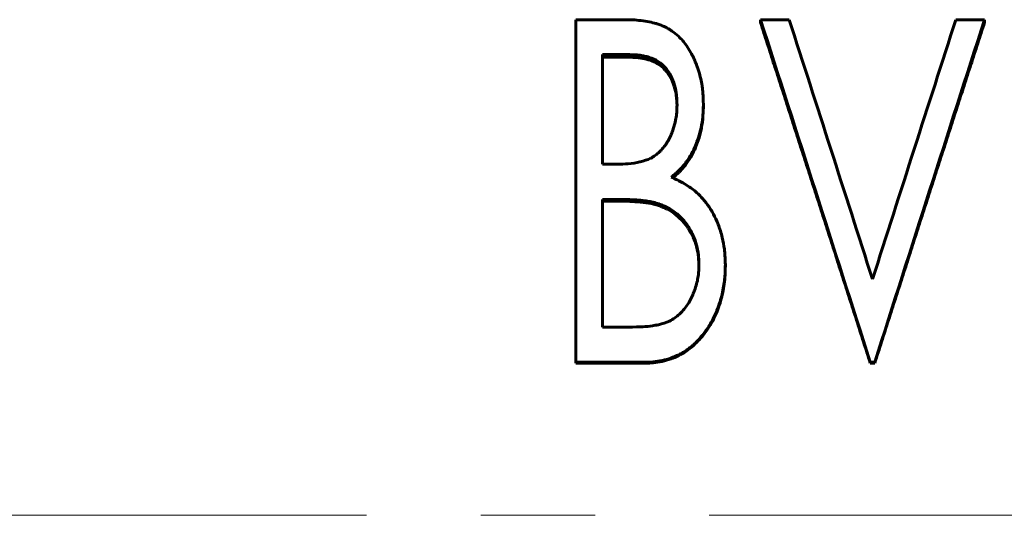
# Model space of a CAD drawing. Header units: millimetres. Extents: x 0 to 428, y 0 to 297.
# Tile 10 of 26: x 98.89 to 111.82, y 152.66 to 159.17. Entities that reach past the tile are written whole.
import ezdxf

# ---------------------------------------------------------------- set-up
doc = ezdxf.new("R2010")
doc.units = ezdxf.units.MM
doc.linetypes.add('K5LT_AXLED', pattern=[12, 7.5, -1.5, 1.5, -1.5])
doc.linetypes.add('K5LT_BASIC', pattern=[0])
doc.layers.add('Системный слой (1)', color=7, linetype='Continuous', true_color=0x6c6c6c)

# ---------------------------------------------------------------- blocks, each defined once
blk = doc.blocks.new('U15')
at = {"layer": 'Системный слой (1)', "color": 150, "linetype": 'K5LT_BASIC', "lineweight": 60, "true_color": 0x0080ff}
for p, q in [((107.291, 156.726), (107.264, 156.736)), ((107.31, 156.719), (107.291, 156.726)), ((107.318, 156.716), (107.31, 156.719)), ((107.322, 156.714), (107.318, 156.716)), ((107.323, 156.714), (107.322, 156.714)), ((107.324, 156.713), (107.323, 156.714)), ((107.325, 156.713), (107.324, 156.713)), ((107.34, 156.707), (107.325, 156.713)), ((107.325, 156.713), (107.325, 156.713)), ((107.325, 156.713), (107.325, 156.713)), ((107.325, 156.713), (107.325, 156.713)), ((107.363, 156.697), (107.34, 156.707)), ((107.374, 156.692), (107.363, 156.697)), ((107.38, 156.69), (107.374, 156.692)), ((107.382, 156.688), (107.38, 156.69)), ((107.383, 156.688), (107.382, 156.688)), ((107.384, 156.687), (107.383, 156.688)), ((107.385, 156.687), (107.384, 156.687)), ((107.384, 156.687), (107.384, 156.687)), ((107.393, 156.683), (107.385, 156.687)), ((107.385, 156.687), (107.385, 156.687)), ((107.445, 156.653), (107.393, 156.683)), ((107.47, 156.637), (107.445, 156.653)), ((107.483, 156.628), (107.47, 156.637)), ((107.489, 156.623), (107.483, 156.628)), ((107.492, 156.621), (107.489, 156.623)), ((107.493, 156.62), (107.492, 156.621)), ((107.494, 156.619), (107.493, 156.62)), ((107.495, 156.619), (107.494, 156.619)), ((107.495, 156.618), (107.495, 156.619)), ((107.495, 156.619), (107.495, 156.619)), ((107.497, 156.617), (107.495, 156.618)), ((107.591, 156.531), (107.497, 156.617)), ((107.632, 156.482), (107.591, 156.531)), ((107.652, 156.455), (107.632, 156.482)), ((107.661, 156.442), (107.652, 156.455)), ((107.666, 156.435), (107.661, 156.442)), ((107.668, 156.432), (107.666, 156.435)), ((107.669, 156.43), (107.668, 156.432)), ((107.67, 156.429), (107.669, 156.43)), ((107.67, 156.428), (107.67, 156.429)), ((107.67, 156.429), (107.67, 156.429)), ((107.702, 156.374), (107.67, 156.428)), ((107.67, 156.428), (107.67, 156.428)), ((107.718, 156.344), (107.702, 156.374)), ((107.725, 156.329), (107.718, 156.344)), ((107.728, 156.322), (107.725, 156.329)), ((107.73, 156.318), (107.728, 156.322)), ((107.731, 156.316), (107.73, 156.318)), ((107.731, 156.315), (107.731, 156.316)), ((107.732, 156.314), (107.731, 156.315)), ((107.756, 156.254), (107.732, 156.314)), ((107.732, 156.314), (107.732, 156.314)), ((107.732, 156.314), (107.732, 156.314)), ((107.766, 156.223), (107.756, 156.254)), ((107.771, 156.207), (107.766, 156.223)), ((107.773, 156.2), (107.771, 156.207)), ((107.775, 156.196), (107.773, 156.2)), ((107.775, 156.194), (107.775, 156.196)), ((107.775, 156.193), (107.775, 156.194)), ((107.775, 156.192), (107.775, 156.193)), ((107.776, 156.192), (107.775, 156.192)), ((107.789, 156.133), (107.776, 156.192)), ((107.776, 156.192), (107.776, 156.192)), ((107.795, 156.099), (107.789, 156.133)), ((107.798, 156.082), (107.795, 156.099)), ((107.799, 156.073), (107.798, 156.082)), ((107.799, 156.069), (107.799, 156.073)), ((107.8, 156.066), (107.799, 156.069)), ((107.8, 156.065), (107.8, 156.066)), ((107.8, 156.064), (107.8, 156.065)), ((107.8, 156.065), (107.8, 156.065)), ((107.8, 156.065), (107.8, 156.065)), ((107.807, 155.944), (107.8, 156.064)), ((107.8, 156.064), (107.8, 156.064))]:
    blk.add_line(p, q, dxfattribs=at)
blk = doc.blocks.new('U25')
at = {"layer": 'Системный слой (1)', "color": 150, "linetype": 'K5LT_BASIC', "lineweight": 60, "true_color": 0x0080ff}
for p, q in [((106.922, 158.679), (106.897, 158.68)), ((106.945, 158.678), (106.922, 158.679)), ((106.954, 158.678), (106.945, 158.678)), ((106.958, 158.678), (106.954, 158.678)), ((106.96, 158.678), (106.958, 158.678)), ((106.961, 158.678), (106.96, 158.678)), ((106.962, 158.678), (106.961, 158.678)), ((106.971, 158.677), (106.962, 158.678)), ((106.962, 158.678), (106.962, 158.678)), ((106.962, 158.678), (106.962, 158.678)), ((106.962, 158.678), (106.962, 158.678)), ((107, 158.675), (106.971, 158.677)), ((107.014, 158.674), (107, 158.675)), ((107.02, 158.673), (107.014, 158.674)), ((107.024, 158.672), (107.02, 158.673)), ((107.025, 158.672), (107.024, 158.672)), ((107.026, 158.672), (107.025, 158.672)), ((107.027, 158.672), (107.026, 158.672)), ((107.042, 158.67), (107.027, 158.672)), ((107.027, 158.672), (107.027, 158.672)), ((107.027, 158.672), (107.027, 158.672)), ((107.098, 158.659), (107.042, 158.67)), ((107.126, 158.652), (107.098, 158.659)), ((107.14, 158.648), (107.126, 158.652)), ((107.147, 158.646), (107.14, 158.648)), ((107.15, 158.645), (107.147, 158.646)), ((107.152, 158.645), (107.15, 158.645)), ((107.153, 158.644), (107.152, 158.645)), ((107.154, 158.644), (107.153, 158.644)), ((107.153, 158.644), (107.153, 158.644)), ((107.153, 158.644), (107.153, 158.644)), ((107.18, 158.635), (107.154, 158.644)), ((107.227, 158.615), (107.18, 158.635)), ((107.249, 158.603), (107.227, 158.615)), ((107.26, 158.597), (107.249, 158.603)), ((107.266, 158.593), (107.26, 158.597)), ((107.269, 158.592), (107.266, 158.593)), ((107.27, 158.591), (107.269, 158.592)), ((107.271, 158.59), (107.27, 158.591)), ((107.293, 158.576), (107.271, 158.59)), ((107.271, 158.59), (107.271, 158.59)), ((107.271, 158.59), (107.271, 158.59)), ((107.271, 158.59), (107.271, 158.59)), ((107.333, 158.543), (107.293, 158.576)), ((107.352, 158.525), (107.333, 158.543)), ((107.36, 158.516), (107.352, 158.525)), ((107.365, 158.511), (107.36, 158.516)), ((107.367, 158.509), (107.365, 158.511)), ((107.368, 158.507), (107.367, 158.509)), ((107.369, 158.507), (107.368, 158.507)), ((107.369, 158.506), (107.369, 158.507)), ((107.384, 158.488), (107.369, 158.506)), ((107.369, 158.506), (107.369, 158.506)), ((107.369, 158.506), (107.369, 158.506)), ((107.445, 158.392), (107.384, 158.488)), ((107.468, 158.337), (107.445, 158.392)), ((107.479, 158.309), (107.468, 158.337)), ((107.483, 158.294), (107.479, 158.309)), ((107.486, 158.286), (107.483, 158.294)), ((107.487, 158.283), (107.486, 158.286)), ((107.487, 158.281), (107.487, 158.283)), ((107.487, 158.28), (107.487, 158.281)), ((107.488, 158.279), (107.487, 158.28)), ((107.502, 158.221), (107.488, 158.279)), ((107.488, 158.279), (107.488, 158.279)), ((107.488, 158.279), (107.488, 158.279)), ((107.508, 158.187), (107.502, 158.221)), ((107.51, 158.17), (107.508, 158.187)), ((107.511, 158.161), (107.51, 158.17)), ((107.512, 158.157), (107.511, 158.161)), ((107.512, 158.155), (107.512, 158.157)), ((107.512, 158.153), (107.512, 158.155)), ((107.512, 158.152), (107.512, 158.153)), ((107.512, 158.153), (107.512, 158.153)), ((107.512, 158.153), (107.512, 158.153)), ((107.519, 158.037), (107.512, 158.152)), ((107.512, 158.152), (107.512, 158.152))]:
    blk.add_line(p, q, dxfattribs=at)
blk = doc.blocks.new('U31')
at = {"layer": 'Системный слой (1)', "color": 150, "linetype": 'K5LT_BASIC', "lineweight": 60, "true_color": 0x0080ff}
for p, q in [((107.865, 158.032), (107.86, 157.897)), ((107.859, 157.881), (107.857, 157.864)), ((107.86, 157.893), (107.859, 157.889)), ((107.859, 157.889), (107.859, 157.881)), ((107.86, 157.897), (107.86, 157.897)), ((107.86, 157.897), (107.86, 157.897)), ((107.86, 157.897), (107.86, 157.897)), ((107.86, 157.897), (107.86, 157.896)), ((107.86, 157.896), (107.86, 157.895)), ((107.86, 157.895), (107.86, 157.893)), ((107.84, 157.754), (107.839, 157.745)), ((107.841, 157.759), (107.84, 157.754)), ((107.842, 157.761), (107.841, 157.759)), ((107.853, 157.829), (107.842, 157.764)), ((107.842, 157.764), (107.842, 157.763)), ((107.842, 157.763), (107.842, 157.763)), ((107.842, 157.763), (107.842, 157.763)), ((107.842, 157.763), (107.842, 157.761)), ((107.857, 157.864), (107.853, 157.829)), ((107.827, 157.69), (107.808, 157.62)), ((107.835, 157.727), (107.827, 157.69)), ((107.839, 157.745), (107.835, 157.727)), ((107.764, 157.496), (107.76, 157.487)), ((107.766, 157.5), (107.764, 157.496)), ((107.767, 157.503), (107.766, 157.5)), ((107.768, 157.505), (107.767, 157.504)), ((107.767, 157.504), (107.767, 157.504)), ((107.767, 157.504), (107.767, 157.503)), ((107.808, 157.62), (107.768, 157.505)), ((107.768, 157.505), (107.768, 157.505)), ((107.7, 157.368), (107.635, 157.27)), ((107.736, 157.435), (107.7, 157.368)), ((107.752, 157.469), (107.736, 157.435)), ((107.76, 157.487), (107.752, 157.469)), ((107.613, 157.243), (107.591, 157.216)), ((107.624, 157.256), (107.613, 157.243)), ((107.63, 157.263), (107.624, 157.256)), ((107.632, 157.267), (107.63, 157.263)), ((107.634, 157.269), (107.632, 157.267)), ((107.635, 157.27), (107.634, 157.27)), ((107.634, 157.27), (107.634, 157.269)), ((107.635, 157.27), (107.635, 157.27)), ((107.635, 157.27), (107.635, 157.27)), ((107.483, 157.113), (107.467, 157.1)), ((107.49, 157.119), (107.483, 157.113)), ((107.493, 157.121), (107.49, 157.119)), ((107.494, 157.122), (107.493, 157.121)), ((107.495, 157.123), (107.494, 157.122)), ((107.496, 157.123), (107.495, 157.123)), ((107.495, 157.123), (107.495, 157.123)), ((107.508, 157.134), (107.496, 157.123)), ((107.496, 157.123), (107.496, 157.123)), ((107.496, 157.123), (107.496, 157.123)), ((107.528, 157.152), (107.508, 157.134)), ((107.537, 157.161), (107.528, 157.152)), ((107.542, 157.165), (107.537, 157.161)), ((107.544, 157.167), (107.542, 157.165)), ((107.545, 157.168), (107.544, 157.167)), ((107.546, 157.169), (107.545, 157.168)), ((107.545, 157.168), (107.545, 157.168)), ((107.591, 157.216), (107.546, 157.169)), ((107.546, 157.169), (107.546, 157.169)), ((107.546, 157.169), (107.546, 157.169)), ((107.467, 157.1), (107.463, 157.097))]:
    blk.add_line(p, q, dxfattribs=at)

msp = doc.modelspace()

# ---------------------------------------------------------------- linework, layer by layer
at = {"layer": 'Системный слой (1)', "color": 150, "linetype": 'K5LT_BASIC', "lineweight": 60, "true_color": 0x0080ff}
for p, q in [((106.1922, 159.1736), (106.8287, 159.1736)), ((106.1922, 154.6713), (106.1922, 159.1736)), ((108.6153, 159.1736), (108.6153, 159.1363)), ((108.6153, 159.1736), (108.9921, 159.1736)), ((111.1808, 159.1736), (111.5576, 159.1736)), ((111.5576, 159.1736), (111.5576, 159.1363)), ((106.8972, 158.7142), (106.5384, 158.7142)), ((106.5384, 157.2745), (106.5384, 158.7142)), ((106.8972, 158.6796), (106.5384, 158.6796)), ((106.8972, 158.6796), (106.8972, 158.7142)), ((107.8653, 158.0625), (107.8653, 158.0317)), ((106.5384, 157.2745), (106.7151, 157.2745)), ((106.7133, 156.8126), (106.5384, 156.8126)), ((106.5384, 155.1349), (106.5384, 156.8126)), ((106.7133, 156.7889), (106.5384, 156.7889)), ((107.264, 156.736), (107.264, 156.7594)), ((108.1538, 155.9536), (108.1538, 155.9347)), ((106.5384, 155.1349), (106.9341, 155.1349)), ((106.1922, 154.6713), (106.1922, 154.6598)), ((107.0919, 154.6713), (106.1922, 154.6713)), ((107.0919, 154.6598), (106.1922, 154.6598)), ((107.0919, 154.6713), (107.0919, 154.6598)), ((110.1153, 154.6713), (110.0576, 154.6713)), ((110.0576, 154.6713), (110.0576, 154.6598)), ((110.1153, 154.6598), (110.0576, 154.6598)), ((110.1153, 154.6713), (110.1153, 154.6598))]:
    msp.add_line(p, q, dxfattribs=at)
at = {"layer": 'Системный слой (1)', "color": 30, "linetype": 'K5LT_AXLED', "lineweight": 18, "true_color": 0xff8000}
msp.add_line((35.9422, 152.6605), (212.4422, 152.6605), dxfattribs=at)
at = {"layer": 'Системный слой (1)', "color": 150, "linetype": 'K5LT_BASIC', "lineweight": 60, "true_color": 0x0080ff}
for points, knots in [([(106.8287, 159.1736), (106.8748, 159.1732), (106.9103, 159.1724), (106.9358, 159.1711), (106.9363, 159.1711), (106.9718, 159.1692), (107.0084, 159.166), (107.083, 159.1574), (107.1513, 159.1465), (107.2162, 159.1303), (107.25, 159.1203), (107.2537, 159.1192), (107.2774, 159.1119), (107.2953, 159.1058), (107.3291, 159.0928), (107.3444, 159.0862), (107.3751, 159.0714), (107.4021, 159.0569), (107.4294, 159.0395), (107.4451, 159.0288), (107.4494, 159.0259), (107.482, 159.0029), (107.5099, 158.9802), (107.5577, 158.9359), (107.5767, 158.9163), (107.6001, 158.8895), (107.6062, 158.8822), (107.6321, 158.8502), (107.6708, 158.7958), (107.7065, 158.7321), (107.7242, 158.6969), (107.7254, 158.6944), (107.7496, 158.6456), (107.7702, 158.5961), (107.7943, 158.5265), (107.8002, 158.5084), (107.8241, 158.4292), (107.8382, 158.3674), (107.8492, 158.2967), (107.8505, 158.2876), (107.8561, 158.246), (107.8593, 158.2112), (107.8615, 158.1734), (107.8615, 158.1718), (107.8629, 158.147), (107.8641, 158.1108), (107.8653, 158.0625)], [0, 0, 0, 0, 0.0605469, 0.0605469, 0.0625, 0.0625, 0.125, 0.125, 0.1875, 0.2421875, 0.2421875, 0.25, 0.25, 0.28125, 0.28125, 0.3125, 0.3125, 0.34375, 0.3671875, 0.3671875, 0.375, 0.375, 0.4375, 0.4375, 0.484375, 0.484375, 0.5, 0.5, 0.5625, 0.6210938, 0.6210938, 0.625, 0.625, 0.71875, 0.71875, 0.75, 0.75, 0.859375, 0.859375, 0.875, 0.875, 0.9355469, 0.9355469, 0.9375, 0.9375, 1, 1, 1, 1]), ([(107.5192, 158.0544), (107.5183, 158.0833), (107.5172, 158.1085), (107.5155, 158.1409), (107.5143, 158.1594), (107.5129, 158.1748), (107.5122, 158.1821), (107.5121, 158.1826), (107.508, 158.2225), (107.5013, 158.2597), (107.4905, 158.301), (107.4893, 158.3056), (107.475, 158.3558), (107.4446, 158.4334), (107.4018, 158.4994), (107.3758, 158.5317), (107.3727, 158.5355), (107.3406, 158.5731), (107.3081, 158.6012), (107.2344, 158.6471), (107.1953, 158.6651), (107.1327, 158.685), (107.096, 158.6949), (107.0589, 158.7019), (107.0375, 158.7051), (107.0319, 158.7059), (107.008, 158.709), (106.9878, 158.7109), (106.965, 158.7121), (106.963, 158.7122), (106.9478, 158.713), (106.9261, 158.7136), (106.8972, 158.7142)], [0, 0, 0, 0, 0.0625, 0.0625, 0.09375, 0.1210938, 0.1210938, 0.125, 0.125, 0.234375, 0.234375, 0.25, 0.25, 0.375, 0.484375, 0.484375, 0.5, 0.5, 0.625, 0.625, 0.75, 0.75, 0.8125, 0.859375, 0.859375, 0.875, 0.875, 0.9335938, 0.9335938, 0.9375, 0.9375, 1, 1, 1, 1]), ([(106.7151, 157.2745), (106.7855, 157.2758), (106.8386, 157.2778), (106.875, 157.2806), (106.8752, 157.2806), (106.9326, 157.2851), (106.9842, 157.2927), (107.0324, 157.3039), (107.0336, 157.3042), (107.086, 157.3167), (107.1308, 157.3324), (107.1754, 157.3545), (107.1806, 157.3572), (107.2087, 157.3725), (107.2467, 157.3977), (107.2824, 157.4296), (107.3022, 157.4495), (107.3074, 157.4548), (107.3307, 157.4799), (107.3478, 157.5007), (107.3712, 157.5328), (107.3783, 157.5432), (107.3923, 157.5654), (107.3991, 157.577), (107.4125, 157.6012), (107.4189, 157.6138), (107.4308, 157.6382), (107.4364, 157.6505), (107.4524, 157.6875), (107.462, 157.7127), (107.4825, 157.775), (107.4926, 157.8137), (107.5031, 157.867), (107.5056, 157.881), (107.5116, 157.9194), (107.5144, 157.9452), (107.5162, 157.9724), (107.5162, 157.9735), (107.5174, 157.9919), (107.5183, 158.0187), (107.5192, 158.0544)], [0, 0, 0, 0, 0.12304688, 0.12304688, 0.125, 0.125, 0.24609375, 0.24609375, 0.25, 0.25, 0.359375, 0.359375, 0.375, 0.375, 0.4375, 0.484375, 0.484375, 0.5, 0.5, 0.5625, 0.5625, 0.59375, 0.59375, 0.625, 0.625, 0.65625, 0.65625, 0.6875, 0.6875, 0.75, 0.75, 0.84375, 0.84375, 0.875, 0.875, 0.93554688, 0.93554688, 0.9375, 0.9375, 0.9999973, 0.9999973, 0.9999973, 0.9999973]), ([(107.8653, 158.0625), (107.8647, 158.0324), (107.864, 158.0061), (107.8627, 157.9723), (107.8618, 157.9529), (107.8608, 157.9368), (107.8602, 157.9291), (107.8602, 157.9285), (107.8568, 157.8849), (107.8509, 157.8403), (107.8334, 157.7456), (107.8129, 157.6578), (107.7855, 157.5773), (107.7697, 157.5376), (107.7688, 157.5354), (107.7499, 157.4891), (107.7125, 157.4113), (107.6675, 157.3412), (107.6417, 157.3056), (107.6387, 157.3016), (107.6101, 157.2637), (107.5842, 157.2335), (107.5536, 157.2023), (107.5495, 157.1983), (107.532, 157.1811), (107.5158, 157.1664), (107.4969, 157.1501), (107.4961, 157.1494), (107.4843, 157.1393), (107.4668, 157.1249), (107.4434, 157.1059)], [0, 0, 0, 0, 0.0625, 0.0625, 0.09375, 0.12109375, 0.12109375, 0.125, 0.125, 0.25, 0.25, 0.375, 0.4921875, 0.4921875, 0.5, 0.5, 0.625, 0.734375, 0.734375, 0.75, 0.75, 0.859375, 0.859375, 0.875, 0.875, 0.93554688, 0.93554688, 0.9375, 0.9375, 0.99999992, 0.99999992, 0.99999992, 0.99999992]), ([(107.4434, 157.1059), (107.4616, 157.0974), (107.4923, 157.083), (107.5144, 157.0724), (107.5237, 157.0678), (107.5239, 157.0677), (107.5497, 157.0549), (107.5731, 157.0424), (107.598, 157.0281), (107.6007, 157.0266), (107.6317, 157.0084), (107.6578, 156.9918), (107.7072, 156.9577), (107.7301, 156.9406), (107.7914, 156.8906), (107.8287, 156.8541), (107.8693, 156.8069), (107.8746, 156.8006), (107.9078, 156.7601), (107.9341, 156.7237), (107.9663, 156.6727), (107.9743, 156.6592), (108.0034, 156.6086), (108.0234, 156.5686), (108.0474, 156.5125), (108.0533, 156.4977), (108.0803, 156.4276), (108.0983, 156.3703), (108.1254, 156.2603), (108.1349, 156.2085), (108.1423, 156.1488), (108.1432, 156.1409), (108.1468, 156.1068), (108.149, 156.0778), (108.1505, 156.0458), (108.1506, 156.0445), (108.1516, 156.0238), (108.1527, 155.9937), (108.1538, 155.9536)], [0.00000003, 0.00000003, 0.00000003, 0.00000003, 0.03125, 0.06054688, 0.06054688, 0.0625, 0.0625, 0.1171875, 0.1171875, 0.125, 0.125, 0.1875, 0.1875, 0.25, 0.25, 0.359375, 0.359375, 0.375, 0.375, 0.46875, 0.46875, 0.5, 0.5, 0.59375, 0.59375, 0.625, 0.625, 0.75, 0.75, 0.859375, 0.859375, 0.875, 0.875, 0.93554688, 0.93554688, 0.9375, 0.9375, 1, 1, 1, 1]), ([(107.264, 156.7594), (107.2402, 156.7667), (107.2201, 156.7723), (107.2015, 156.7766), (107.1997, 156.777), (107.1778, 156.7817), (107.1565, 156.7855), (107.1319, 156.7892), (107.1299, 156.7895), (107.1128, 156.792), (107.0932, 156.7943), (107.0667, 156.7971), (107.0636, 156.7974), (107.0332, 156.8005), (107.0122, 156.8024), (106.9947, 156.8039), (106.9922, 156.8041), (106.9667, 156.8061), (106.9216, 156.8082), (106.8542, 156.8104), (106.8526, 156.8105), (106.8151, 156.8117), (106.7688, 156.8124), (106.7133, 156.8126)], [0, 0, 0, 0, 0.109375, 0.109375, 0.125, 0.125, 0.2421875, 0.2421875, 0.25, 0.25, 0.359375, 0.359375, 0.375, 0.375, 0.484375, 0.484375, 0.5, 0.5, 0.7460938, 0.7460938, 0.75, 0.75, 1, 1, 1, 1]), ([(107.264, 156.736), (107.2368, 156.7443), (107.2144, 156.7504), (107.1971, 156.7541), (107.1764, 156.7585), (107.1536, 156.7625), (107.1288, 156.766), (107.1104, 156.7687), (107.0875, 156.7714), (107.0598, 156.7742), (107.0291, 156.7772), (107.006, 156.7794), (106.9907, 156.7806), (106.966, 156.7825), (106.9198, 156.7846), (106.8521, 156.7868), (106.8149, 156.788), (106.7687, 156.7887), (106.7133, 156.7889)], [0, 0, 0, 0, 0.125, 0.125, 0.125, 0.25, 0.25, 0.25, 0.375, 0.375, 0.375, 0.5, 0.5, 0.5, 0.75, 0.75, 0.75, 1, 1, 1, 1]), ([(107.8076, 155.9536), (107.8066, 155.9826), (107.8043, 156.0318), (107.8016, 156.0672), (107.8, 156.0821), (107.8, 156.0826), (107.7951, 156.1274), (107.7869, 156.1707), (107.7643, 156.2536), (107.7498, 156.2944), (107.7182, 156.3653), (107.7033, 156.3944), (107.6815, 156.4316), (107.6761, 156.4404), (107.646, 156.4874), (107.5994, 156.5481), (107.545, 156.6003), (107.5119, 156.6279), (107.5039, 156.6344), (107.4636, 156.6652), (107.4315, 156.6858), (107.3941, 156.7055), (107.389, 156.7081), (107.3679, 156.7185), (107.3488, 156.727), (107.3264, 156.7359), (107.3254, 156.7363), (107.3116, 156.7418), (107.2913, 156.7494), (107.264, 156.7594)], [0, 0, 0, 0, 0.0625, 0.12109375, 0.12109375, 0.125, 0.125, 0.25, 0.25, 0.375, 0.375, 0.46875, 0.46875, 0.5, 0.5, 0.625, 0.71875, 0.71875, 0.75, 0.75, 0.859375, 0.859375, 0.875, 0.875, 0.93554687, 0.93554687, 0.9375, 0.9375, 0.99999892, 0.99999892, 0.99999892, 0.99999892]), ([(106.9341, 155.1349), (107.0103, 155.1362), (107.0662, 155.1381), (107.1031, 155.1407), (107.1037, 155.1408), (107.1451, 155.1438), (107.1868, 155.1492), (107.245, 155.1597), (107.2594, 155.1625), (107.3283, 155.177), (107.3762, 155.1928), (107.4243, 155.216), (107.4299, 155.2188), (107.4604, 155.235), (107.5045, 155.2633), (107.5457, 155.299), (107.567, 155.3199), (107.5699, 155.3229), (107.6094, 155.363), (107.6718, 155.444), (107.7209, 155.5439), (107.7437, 155.602), (107.7467, 155.6097), (107.77, 155.673), (107.7848, 155.7281), (107.7981, 155.8087), (107.8014, 155.8362), (107.8035, 155.8659), (107.8036, 155.8672), (107.805, 155.8868), (107.8063, 155.9154), (107.8076, 155.9536)], [0, 0, 0, 0, 0.12109375, 0.12109375, 0.125, 0.125, 0.21875, 0.21875, 0.25, 0.25, 0.359375, 0.359375, 0.375, 0.375, 0.4375, 0.4921875, 0.4921875, 0.5, 0.5, 0.625, 0.734375, 0.734375, 0.75, 0.75, 0.875, 0.875, 0.93554688, 0.93554688, 0.9375, 0.9375, 0.99999804, 0.99999804, 0.99999804, 0.99999804]), ([(108.1538, 155.9536), (108.1533, 155.9277), (108.1522, 155.8837), (108.151, 155.852), (108.1503, 155.8386), (108.1503, 155.8382), (108.1491, 155.8179), (108.1477, 155.7987), (108.1441, 155.76), (108.142, 155.7409), (108.1302, 155.6509), (108.117, 155.5839), (108.0974, 155.5107), (108.095, 155.5021), (108.0812, 155.4546), (108.0687, 155.4175), (108.041, 155.3449), (108.0256, 155.309), (107.9844, 155.2237), (107.9558, 155.1735), (107.9123, 155.1078), (107.9013, 155.0919), (107.865, 155.0419), (107.8212, 154.9875), (107.7747, 154.9399), (107.7476, 154.9144), (107.741, 154.9084), (107.7196, 154.8895), (107.7048, 154.8772), (107.6741, 154.8535), (107.6585, 154.8422), (107.6251, 154.8195), (107.6084, 154.8089), (107.5751, 154.789), (107.558, 154.7796), (107.4771, 154.7384), (107.4043, 154.713), (107.2832, 154.6864), (107.2461, 154.6803), (107.2102, 154.6768), (107.2088, 154.6766), (107.1824, 154.6741), (107.1437, 154.6724), (107.0919, 154.6713)], [0, 0, 0, 0, 0.03125, 0.0605469, 0.0605469, 0.0625, 0.0625, 0.09375, 0.09375, 0.125, 0.125, 0.234375, 0.234375, 0.25, 0.25, 0.3125, 0.3125, 0.375, 0.375, 0.46875, 0.46875, 0.5, 0.5, 0.5625, 0.609375, 0.609375, 0.625, 0.625, 0.65625, 0.65625, 0.6875, 0.6875, 0.71875, 0.71875, 0.75, 0.75, 0.875, 0.875, 0.9355469, 0.9355469, 0.9375, 0.9375, 1, 1, 1, 1]), ([(108.1538, 155.9347), (108.1528, 155.8832), (108.1516, 155.8446), (108.1502, 155.8189), (108.1481, 155.781), (108.1445, 155.7425), (108.1393, 155.7034), (108.1289, 155.6239), (108.1132, 155.5482), (108.0922, 155.4765), (108.0701, 155.4009), (108.0424, 155.3287), (108.0091, 155.26), (107.9762, 155.1921), (107.9362, 155.126), (107.8892, 155.0614), (107.8408, 154.9952), (107.789, 154.9378), (107.7338, 154.8893), (107.7053, 154.8642), (107.6746, 154.8406), (107.6418, 154.8184), (107.6084, 154.7959), (107.5751, 154.7762), (107.5418, 154.7593), (107.4772, 154.7265), (107.4041, 154.7012), (107.3227, 154.6834), (107.2821, 154.6745), (107.2438, 154.6684), (107.208, 154.665), (107.1825, 154.6626), (107.1438, 154.6609), (107.0919, 154.6598)], [0, 0, 0, 0, 0.0625, 0.0625, 0.0625, 0.125, 0.125, 0.125, 0.25, 0.25, 0.25, 0.375, 0.375, 0.375, 0.5, 0.5, 0.5, 0.625, 0.625, 0.625, 0.6875, 0.6875, 0.6875, 0.75, 0.75, 0.75, 0.875, 0.875, 0.875, 0.9375, 0.9375, 0.9375, 1, 1, 1, 1])]:
    msp.add_open_spline(points, degree=3, knots=knots, dxfattribs=at)
for points, degree in [([(110.0576, 154.6713), (109.5768, 156.1783), (109.0961, 157.6817), (108.6153, 159.1736)], 3), ([(108.9921, 159.1736), (109.3569, 158.0419), (109.7217, 156.9035), (110.0865, 155.7619)], 3), ([(110.0865, 155.7619), (110.4512, 156.9035), (110.816, 158.0419), (111.1808, 159.1736)], 3), ([(111.5576, 159.1736), (111.0768, 157.6817), (110.5961, 156.1783), (110.1153, 154.6713)], 3), ([(110.0576, 154.6598), (109.697, 155.7836), (109.3365, 156.9056), (108.9759, 158.0239), (108.6153, 159.1363)], 4), ([(111.5576, 159.1363), (111.197, 158.0239), (110.8365, 156.9056), (110.4759, 155.7836), (110.1153, 154.6598)], 4)]:
    msp.add_open_spline(points, degree=degree, dxfattribs=at)

# ---------------------------------------------------------------- block references
at = {"layer": 'Системный слой (1)'}
for name in ['U25', 'U31', 'U15']:
    msp.add_blockref(name, (0, 0), dxfattribs=at)

doc.saveas('drawing.dxf')
